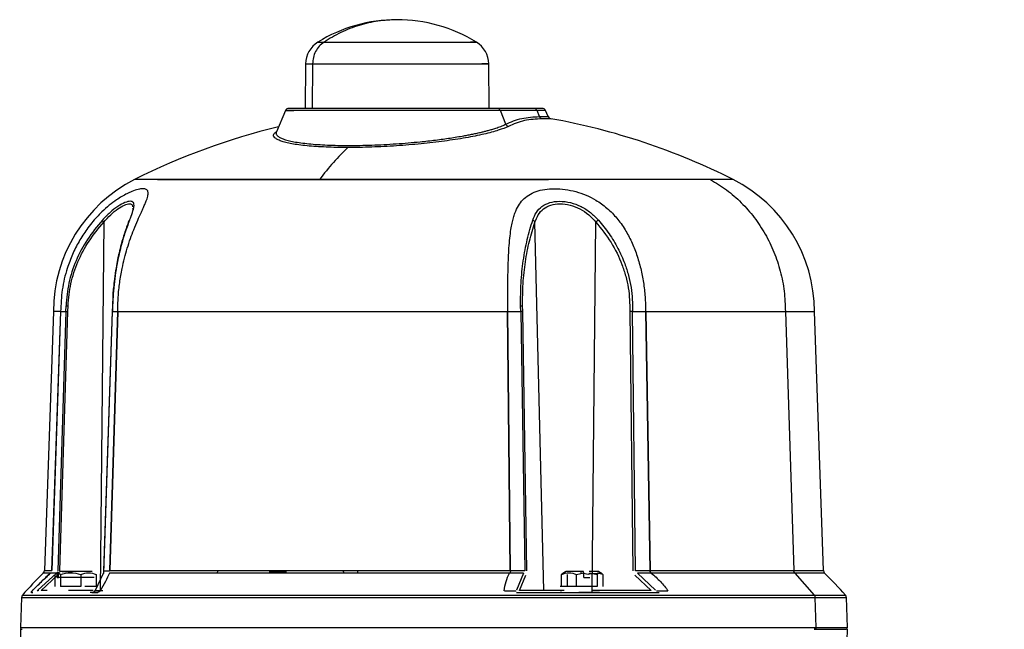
# Model space of a CAD drawing. Header units: millimetres. Extents: x 321 to 2529, y 215 to 2037.
# Tile 56 of 57: x 2118 to 2385, y 1441 to 1606. Entities that reach past the tile are written whole.
import ezdxf

# ---------------------------------------------------------------- set-up
doc = ezdxf.new("R2010")
doc.units = ezdxf.units.MM

msp = doc.modelspace()

# ---------------------------------------------------------------- linework, layer by layer
at = {"color": 7, "linetype": 'Continuous', "lineweight": 25}
for p, q in [((2195.43, 1594.27), (2195.32, 1582.24)), ((2245.13, 1582.24), (2245.03, 1594.27)), ((2189.97, 1581.63), (2187.53, 1575.88)), ((2257.28, 1582.24), (2247.33, 1582.24)), ((2249.62, 1577.95), (2248.18, 1581.63)), ((2258.13, 1581.63), (2248.18, 1581.63)), ((2258.76, 1580.02), (2258.13, 1581.63)), ((2261.12, 1580.02), (2260.43, 1581.63)), ((2148.63, 1555.12), (2148.58, 1554.9)), ((2148.62, 1555.22), (2148.63, 1555.12)), ((2140.77, 1551.45), (2139.77, 1451.73)), ((2259.96, 1451.73), (2257.55, 1551.45)), ((2273.04, 1451.73), (2274.04, 1551.45)), ((2143.2, 1531.06), (2143.03, 1527.08)), ((2130.55, 1527.24), (2130.57, 1528.81)), ((2131.09, 1527.25), (2131.11, 1528.8)), ((2253.68, 1527.24), (2253.65, 1528.81)), ((2254.22, 1527.25), (2254.19, 1528.8)), ((2127.14, 1527.25), (2124.69, 1457.14)), ((2129.09, 1527.24), (2126.74, 1457.14)), ((2126.76, 1457.14), (2129.12, 1527.24)), ((2130.55, 1527.24), (2128.34, 1457.08)), ((2128.88, 1457.07), (2131.09, 1527.25)), ((2129.1, 1527.17), (2129.1, 1527.22)), ((2129.11, 1527.22), (2129.1, 1527.22)), ((2129.11, 1527.22), (2129.1, 1527.17)), ((2129.12, 1527.24), (2130.55, 1527.24)), ((2143.03, 1527.27), (2140.69, 1456.38)), ((2140.79, 1457.08), (2143.11, 1527.24)), ((2144.54, 1527.24), (2142.37, 1457.14)), ((2144.59, 1527.24), (2142.42, 1457.14)), ((2143.11, 1527.24), (2144.54, 1527.24)), ((2144.55, 1527.22), (2144.56, 1527.22)), ((2144.56, 1527.17), (2144.55, 1527.22)), ((2144.56, 1527.22), (2144.56, 1527.17)), ((2250.84, 1457.14), (2250.13, 1527.24)), ((2250.18, 1527.17), (2250.18, 1527.22)), ((2250.18, 1527.22), (2250.2, 1527.22)), ((2250.2, 1527.22), (2250.18, 1527.17)), ((2250.22, 1527.24), (2253.68, 1527.24)), ((2250.94, 1457.14), (2250.22, 1527.24)), ((2253.68, 1527.24), (2254.76, 1457.08)), ((2255.3, 1457.07), (2254.22, 1527.25)), ((2283.24, 1527.25), (2284.04, 1457.07)), ((2284, 1527.24), (2287.46, 1527.24)), ((2284.8, 1457.08), (2284, 1527.24)), ((2287.46, 1527.24), (2288.62, 1457.14)), ((2287.51, 1527.22), (2287.49, 1527.22)), ((2287.49, 1527.22), (2287.51, 1527.17)), ((2287.51, 1527.22), (2287.51, 1527.17)), ((2287.55, 1527.24), (2288.71, 1457.14)), ((2325.37, 1527.24), (2327.63, 1457.14)), ((2335.66, 1457.14), (2333.22, 1527.24)), ((2127.97, 1456.47), (2122.97, 1451.86)), ((2123.82, 1451.73), (2128.29, 1455.86)), ((2127.97, 1456.47), (2126.45, 1456.47)), ((2127.61, 1456.09), (2127.74, 1456.19)), ((2127.61, 1452.84), (2127.61, 1456.09)), ((2128.4, 1456.67), (2128, 1456.44)), ((2128.01, 1456.41), (2128.13, 1456.5)), ((2128.13, 1455.24), (2128.13, 1456.5)), ((2129.1, 1456.84), (2128.52, 1456.5)), ((2128.52, 1455.24), (2128.52, 1456.5)), ((2128.52, 1456.5), (2129.03, 1456.09)), ((2129.03, 1456.09), (2129.03, 1452.84)), ((2134.58, 1456.09), (2134.58, 1452.84)), ((2138.57, 1451.86), (2140.74, 1456.47)), ((2138.72, 1456.09), (2138.72, 1452.84)), ((2140.79, 1457.08), (2142.37, 1457.08)), ((2254.46, 1456.47), (2250.78, 1456.47)), ((2254.76, 1457.08), (2250.93, 1457.08)), ((2254.46, 1456.47), (2252.52, 1451.86)), ((2253.35, 1451.73), (2255.09, 1455.86)), ((2266.02, 1456.84), (2264.76, 1456.09)), ((2265.16, 1456.32), (2264.76, 1456.09)), ((2264.76, 1452.84), (2264.76, 1456.09)), ((2265.93, 1456.86), (2265.12, 1456.4)), ((2266.33, 1452.84), (2266.33, 1456.09)), ((2268.79, 1456.09), (2270.81, 1456.5)), ((2268.79, 1452.84), (2268.79, 1456.09)), ((2271.93, 1456.09), (2269.91, 1456.5)), ((2270.81, 1456.5), (2270.66, 1456.84)), ((2270.81, 1455.24), (2270.81, 1456.5)), ((2273.06, 1456.34), (2271.93, 1456.09)), ((2272.36, 1456.5), (2274.38, 1456.09)), ((2275.96, 1456.09), (2274.36, 1456.44)), ((2274.38, 1456.09), (2274.38, 1452.84)), ((2275.6, 1456.4), (2274.79, 1456.86)), ((2275.96, 1456.09), (2275.96, 1452.84)), ((2284.61, 1455.86), (2289, 1451.73)), ((2288.63, 1457.08), (2284.8, 1457.08)), ((2290.19, 1451.86), (2285.28, 1456.47)), ((2288.95, 1456.47), (2285.28, 1456.47)), ((2327.91, 1456.46), (2333.14, 1450.5)), ((2128.13, 1455.24), (2128.52, 1455.24)), ((2138.21, 1455.24), (2128.52, 1455.24)), ((2270.81, 1455.24), (2272.36, 1455.24)), ((2122.97, 1451.86), (2122.71, 1451.6)), ((2134.58, 1452.84), (2129.03, 1452.84)), ((2138.72, 1452.84), (2135.63, 1452.84)), ((2137.83, 1451.24), (2137.1, 1451.24)), ((2137.88, 1451.24), (2137.86, 1451.24)), ((2138.43, 1451.6), (2138.29, 1451.48)), ((2138.45, 1451.64), (2138.35, 1451.56)), ((2138.43, 1451.6), (2138.57, 1451.86)), ((2138.71, 1451.24), (2139.17, 1451.24)), ((2252.45, 1451.6), (2249.3, 1451.6)), ((2259.96, 1451.73), (2253.35, 1451.73)), ((2264.82, 1451.24), (2264.36, 1451.24)), ((2274.38, 1452.84), (2268.79, 1452.84)), ((2289, 1451.73), (2273.04, 1451.73)), ((2293.57, 1451.6), (2290.42, 1451.6)), ((2118.48, 1449.88), (2118.19, 1441.75)), ((2333.37, 1449.87), (2333.63, 1441.76)), ((2342.16, 1441.75), (2341.88, 1449.88)), ((2118.2, 1441.24), (2118.38, 1434.24)), ((2341.91, 1431.85), (2342.16, 1441.24))]:
    msp.add_line(p, q, dxfattribs=at)
at = {"color": 8, "linetype": 'Continuous', "lineweight": 25}
for p, q in [((2197.32, 1594.27), (2197.22, 1582.24)), ((2125.42, 1451.73), (2123.82, 1451.73)), ((2137.87, 1451.73), (2131.22, 1451.73)), ((2138.58, 1451.73), (2140.54, 1451.73))]:
    msp.add_line(p, q, dxfattribs=at)
at = {"color": 7, "linetype": 'Continuous', "lineweight": 25}
for centre, radius, start, end in [((2220.23, 1565.24), 41, 90.1026, 121.5666), ((2220.23, 1565.24), 41, 58.4333, 90.1026), ((2202.43, 1594.21), 7, 121.545, 179.5), ((2238.03, 1594.21), 7, 0.5, 58.4317), ((2190.89, 1581.24), 1, 90, 157.0178), ((2259.52, 1581.24), 1, 23.0194, 90), ((2262.04, 1580.41), 1, 202.9831, 270), ((2230.18, 1402.24), 180, 63.2391, 79.8617), ((2230.18, 1402.24), 180, 103.5148, 116.7608), ((2167.14, 1527.24), 40, 116.7611, 179.9986), ((2293.22, 1527.24), 40, 0, 63.2389), ((2222.99, 1357.06), 140, 134.7671, 138.131), ((2123.69, 1457.17), 1, 314.8834, 358.0408), ((2336.66, 1457.17), 1, 181.9436, 225.0243), ((2237.37, 1357.06), 140, 41.869, 45.2329), ((2119.48, 1449.84), 1, 138.1089, 178), ((2340.88, 1449.84), 1, 2, 41.8986), ((2118.69, 1441.74), 0.5, 178.0283, 270), ((2341.66, 1441.74), 0.5, 270, 1.9977)]:
    msp.add_arc(centre, radius, start, end, dxfattribs=at)
for points in [[(2220.23, 1606.24), (2218.49, 1606.16), (2215.01, 1606.02), (2209.9, 1604.8), (2204.95, 1602.94), (2201.92, 1601.09), (2200.4, 1600.17)], [(2200.4, 1600.17), (2199.95, 1599.83), (2199.07, 1599.13), (2198.1, 1597.68), (2197.45, 1596.04), (2197.36, 1594.86), (2197.32, 1594.27)], [(2200.4, 1600.17), (2201.01, 1600.17), (2202.23, 1600.17), (2204.96, 1600.17), (2208.22, 1600.17), (2211.96, 1600.17), (2216.01, 1600.17), (2220.23, 1600.17), (2224.44, 1600.17), (2228.49, 1600.17), (2232.23, 1600.17), (2235.5, 1600.17), (2238.19, 1600.17), (2240.18, 1600.17), (2241.42, 1600.17), (2241.82, 1600.17), (2241.45, 1600.17), (2240.52, 1600.17), (2240.06, 1600.17)], [(2197.32, 1594.27), (2198.02, 1594.27), (2199.44, 1594.27), (2202.59, 1594.27), (2206.36, 1594.27), (2210.68, 1594.27), (2215.36, 1594.27), (2220.23, 1594.27), (2225.1, 1594.27), (2229.78, 1594.27), (2234.09, 1594.27), (2237.88, 1594.27), (2240.98, 1594.27), (2243.29, 1594.27), (2244.71, 1594.27), (2245.18, 1594.27), (2244.75, 1594.27), (2243.67, 1594.27), (2243.14, 1594.27)], [(2248.18, 1581.63), (2247.32, 1581.63), (2245.6, 1581.63), (2241.75, 1581.63), (2237.15, 1581.63), (2231.88, 1581.63), (2226.17, 1581.63), (2220.23, 1581.63), (2214.29, 1581.63), (2208.57, 1581.63), (2203.31, 1581.63), (2198.69, 1581.63), (2194.91, 1581.63), (2192.09, 1581.63), (2190.36, 1581.63), (2189.79, 1581.63), (2190.31, 1581.63), (2191.62, 1581.63), (2192.27, 1581.63)], [(2247.33, 1582.24), (2246.5, 1582.24), (2244.83, 1582.24), (2241.09, 1582.24), (2236.64, 1582.24), (2231.53, 1582.24), (2225.99, 1582.24), (2220.23, 1582.24), (2214.47, 1582.24), (2208.93, 1582.24), (2203.82, 1582.24), (2199.35, 1582.24), (2195.67, 1582.24), (2192.96, 1582.24), (2191.22, 1582.24), (2191, 1582.24), (2190.89, 1582.24)], [(2248.18, 1581.63), (2248.14, 1581.72), (2248.06, 1581.89), (2247.85, 1582.08), (2247.6, 1582.21), (2247.42, 1582.23), (2247.33, 1582.24)], [(2259.52, 1582.24), (2259.42, 1582.24), (2259.23, 1582.24), (2257.93, 1582.24), (2257.28, 1582.24)], [(2258.13, 1581.63), (2258.09, 1581.72), (2258.01, 1581.89), (2257.8, 1582.08), (2257.55, 1582.21), (2257.37, 1582.23), (2257.28, 1582.24)], [(2249.62, 1577.95), (2251.04, 1578.56), (2253.86, 1579.76), (2257.13, 1579.93), (2258.76, 1580.02)], [(2259.45, 1579.43), (2257.83, 1579.34), (2254.58, 1579.17), (2251.77, 1577.97), (2250.36, 1577.37)], [(2258.76, 1580.02), (2258.8, 1579.95), (2258.87, 1579.8), (2259.03, 1579.62), (2259.23, 1579.49), (2259.38, 1579.45), (2259.45, 1579.43)], [(2249.62, 1577.95), (2249.66, 1577.88), (2249.74, 1577.74), (2249.92, 1577.56), (2250.13, 1577.43), (2250.29, 1577.39), (2250.36, 1577.37)], [(2206.89, 1571.64), (2205.58, 1570.35), (2202.95, 1567.76), (2200.42, 1564.56), (2199.16, 1562.96)], [(2155.3, 1562.96), (2156.77, 1562.96), (2159.73, 1562.96), (2165.71, 1562.96), (2172.7, 1562.96), (2180.7, 1562.96), (2189.54, 1562.96), (2199.07, 1562.96), (2209.14, 1562.96), (2219.57, 1562.96), (2230.18, 1562.96), (2240.78, 1562.96), (2251.24, 1562.96), (2257.87, 1562.96), (2261.19, 1562.96)], [(2305.06, 1562.96), (2303.58, 1562.96), (2300.63, 1562.96), (2294.65, 1562.96), (2287.66, 1562.96), (2279.66, 1562.96), (2270.82, 1562.96), (2261.28, 1562.96), (2251.21, 1562.96), (2240.79, 1562.96), (2230.18, 1562.96), (2219.57, 1562.96), (2209.12, 1562.96), (2202.48, 1562.96), (2199.16, 1562.96)], [(2305.06, 1562.96), (2306.54, 1562.07), (2309.52, 1560.28), (2313.49, 1556.79), (2317.01, 1552.78), (2319.98, 1548.28), (2322.36, 1543.38), (2324.08, 1538.18), (2325.17, 1532.76), (2325.3, 1529.08), (2325.37, 1527.24)], [(2130.55, 1527.24), (2130.58, 1527.24), (2130.64, 1527.25), (2130.76, 1527.25), (2130.91, 1527.25), (2131.03, 1527.25), (2131.09, 1527.25)], [(2144.59, 1527.24), (2146.54, 1527.24), (2150.44, 1527.24), (2157.28, 1527.24), (2164.76, 1527.24), (2172.88, 1527.24), (2181.55, 1527.24), (2190.68, 1527.24), (2200.19, 1527.24), (2209.99, 1527.24), (2219.99, 1527.24), (2230.07, 1527.24), (2240.17, 1527.24), (2246.81, 1527.24), (2250.13, 1527.24)], [(2254.22, 1527.25), (2254.2, 1527.25), (2254.14, 1527.25), (2254.01, 1527.25), (2253.86, 1527.25), (2253.74, 1527.24), (2253.68, 1527.24)], [(2284, 1527.24), (2283.94, 1527.24), (2283.82, 1527.25), (2283.62, 1527.25), (2283.42, 1527.25), (2283.3, 1527.25), (2283.24, 1527.25)], [(2287.55, 1527.24), (2290.29, 1527.24), (2295.77, 1527.24), (2303.22, 1527.24), (2310.01, 1527.24), (2316, 1527.24), (2321.25, 1527.24), (2324, 1527.24), (2325.37, 1527.24)], [(2121.4, 1451.6), (2122.22, 1452.45), (2123.87, 1454.15), (2125.55, 1455.67), (2126.4, 1456.43)], [(2137.63, 1456.84), (2137.62, 1456.84), (2137.58, 1456.84), (2136.86, 1456.84), (2135.73, 1456.84), (2134.29, 1456.84), (2132.71, 1456.84), (2131.2, 1456.84), (2129.89, 1456.84), (2129.36, 1456.84), (2129.1, 1456.84)], [(2250.69, 1456.46), (2247.28, 1456.46), (2240.47, 1456.46), (2230.09, 1456.46), (2219.73, 1456.46), (2209.47, 1456.46), (2199.4, 1456.46), (2189.63, 1456.46), (2180.25, 1456.46), (2171.35, 1456.46), (2163.01, 1456.46), (2155.33, 1456.46), (2148.31, 1456.46), (2144.3, 1456.46), (2142.29, 1456.46)], [(2142.42, 1457.14), (2144.42, 1457.14), (2148.42, 1457.14), (2155.43, 1457.14), (2163.11, 1457.14), (2171.45, 1457.14), (2180.36, 1457.14), (2189.74, 1457.14), (2199.52, 1457.14), (2209.59, 1457.14), (2219.87, 1457.14), (2230.23, 1457.14), (2240.62, 1457.14), (2247.43, 1457.14), (2250.84, 1457.14)], [(2270.66, 1456.84), (2270.14, 1456.84), (2269.1, 1456.84), (2267.68, 1456.84), (2266.56, 1456.84), (2266.2, 1456.84), (2266.02, 1456.84)], [(2288.71, 1457.14), (2291.53, 1457.14), (2297.17, 1457.14), (2304.84, 1457.14), (2311.83, 1457.14), (2318, 1457.14), (2323.39, 1457.14), (2326.22, 1457.14), (2327.63, 1457.14)], [(2327.91, 1456.46), (2326.49, 1456.46), (2323.67, 1456.46), (2318.28, 1456.46), (2312.12, 1456.46), (2305.15, 1456.46), (2297.5, 1456.46), (2291.87, 1456.46), (2289.05, 1456.46)], [(2327.91, 1456.46), (2327.87, 1456.51), (2327.79, 1456.6), (2327.71, 1456.77), (2327.65, 1456.95), (2327.64, 1457.07), (2327.63, 1457.14)], [(2138.35, 1451.56), (2138.37, 1451.62), (2138.41, 1451.74), (2138.52, 1451.82), (2138.57, 1451.86)], [(2272.85, 1451.24), (2272.88, 1451.25), (2272.93, 1451.26), (2272.99, 1451.37), (2273.03, 1451.53), (2273.04, 1451.66), (2273.04, 1451.73)], [(2333.14, 1450.5), (2333.2, 1450.41), (2333.33, 1450.22), (2333.36, 1449.99), (2333.37, 1449.87)], [(2333.63, 1441.76), (2333.63, 1441.72), (2333.63, 1441.66), (2333.61, 1441.56), (2333.57, 1441.47), (2333.51, 1441.39), (2333.44, 1441.32), (2333.35, 1441.28), (2333.27, 1441.24), (2333.2, 1441.24), (2333.17, 1441.24)], [(2333.17, 1441.24), (2334.47, 1441.24), (2337.08, 1441.24), (2339.67, 1441.24), (2341.35, 1441.24), (2341.56, 1441.24), (2341.66, 1441.24)]]:
    msp.add_open_spline(points, degree=3, dxfattribs=at)
at = {"color": 8, "linetype": 'Continuous', "lineweight": 25}
for points, knots in [([(2198.76, 1600.17), (2198.76, 1600.17), (2198.63, 1600.17), (2199.06, 1600.17), (2199.95, 1600.17), (2200.4, 1600.17)], [0, 0, 0, 0, 0.000869, 0.500435, 1, 1, 1, 1]), ([(2206.89, 1571.64), (2205.87, 1571.65), (2203.82, 1571.66), (2200.95, 1571.75), (2198.26, 1571.89), (2195.8, 1572.09), (2193.6, 1572.35), (2191.68, 1572.65), (2190.05, 1572.99), (2188.73, 1573.38), (2187.74, 1573.81), (2186.87, 1574.42), (2186.53, 1575.15), (2187.27, 1575.76), (2187.59, 1576.02)], [0, 0, 0, 0, 0.0741142, 0.1482177, 0.2226535, 0.297064, 0.3714337, 0.445782, 0.5199057, 0.5940291, 0.6685125, 0.7430207, 0.8909957, 1, 1, 1, 1]), ([(2187.53, 1575.88), (2187.52, 1575.86), (2187.45, 1575.72), (2187.44, 1575.47), (2187.53, 1575.14), (2187.82, 1574.77), (2188.39, 1574.37), (2189.36, 1573.94), (2190.64, 1573.55), (2192.23, 1573.2), (2194.1, 1572.9), (2196.26, 1572.65), (2198.66, 1572.45), (2202.16, 1572.25), (2206.99, 1572.15), (2212.26, 1572.25), (2216.62, 1572.44), (2219.93, 1572.64), (2223.23, 1572.9), (2226.09, 1573.16), (2228.56, 1573.43), (2230.64, 1573.67), (2232.65, 1573.94), (2234.59, 1574.21), (2236.46, 1574.51), (2238.1, 1574.79), (2239.51, 1575.05), (2240.72, 1575.29), (2241.93, 1575.55), (2243.02, 1575.79), (2244.02, 1576.04), (2244.96, 1576.28), (2245.96, 1576.56), (2247.11, 1576.92), (2248.19, 1577.31), (2249.06, 1577.67), (2249.46, 1577.87), (2249.62, 1577.95)], [0, 0, 0, 0, 0.003562, 0.028771, 0.052427, 0.074511, 0.111223, 0.14584, 0.182004, 0.216808, 0.252853, 0.288008, 0.324055, 0.359782, 0.430123, 0.500584, 0.536366, 0.572466, 0.607587, 0.643593, 0.666768, 0.690556, 0.714949, 0.737692, 0.761362, 0.785945, 0.802443, 0.819833, 0.838107, 0.857254, 0.871619, 0.888292, 0.907252, 0.928472, 0.959839, 0.983649, 1, 1, 1, 1]), ([(2311.23, 1562.96), (2311.09, 1562.96), (2310.81, 1562.96), (2308.73, 1562.96), (2306.28, 1562.96), (2305.06, 1562.96)], [0, 0, 0, 0, 0.333225, 0.666612, 1, 1, 1, 1]), ([(2140.77, 1551.45), (2141.39, 1552.14), (2142.63, 1553.51), (2144.6, 1555.11), (2146.43, 1556.19), (2147.82, 1556.53), (2148.54, 1556.3), (2148.56, 1555.74), (2148.57, 1555.56)], [0, 0, 0, 0, 0.183676, 0.36655, 0.549263, 0.731562, 0.913422, 1, 1, 1, 1]), ([(2147.6, 1551.77), (2147.61, 1551.81), (2147.65, 1551.9), (2147.73, 1551.96), (2147.77, 1552)], [0, 0, 0, 0, 0.4771136, 1, 1, 1, 1]), ([(2145.82, 1546.16), (2145.8, 1546.09), (2145.75, 1545.97), (2145.72, 1545.82), (2145.71, 1545.76)], [0, 0, 0, 0, 0.550504, 1, 1, 1, 1]), ([(2143.48, 1533.8), (2143.48, 1533.74), (2143.22, 1531.62), (2143.17, 1529.41), (2143.11, 1527.25)], [0, 0, 0, 0, 0.02574, 1, 1, 1, 1]), ([(2124.69, 1457.14), (2124.69, 1457.14), (2124.52, 1457.14), (2125.06, 1457.14), (2126.18, 1457.14), (2126.74, 1457.14)], [0, 0, 0, 0, 0.002857, 0.501428, 1, 1, 1, 1]), ([(2327.63, 1457.14), (2328.87, 1457.14), (2331.33, 1457.14), (2333.79, 1457.14), (2335.37, 1457.14), (2335.57, 1457.14), (2335.66, 1457.14)], [0, 0, 0, 0, 0.2503555, 0.5007109, 0.7510664, 1, 1, 1, 1]), ([(2335.95, 1456.46), (2335.96, 1456.46), (2336.12, 1456.46), (2335.54, 1456.46), (2334.09, 1456.46), (2331.6, 1456.46), (2329.14, 1456.46), (2327.91, 1456.46)], [0, 0, 0, 0, 0.002036, 0.251527, 0.501018, 0.750509, 1, 1, 1, 1]), ([(2118.73, 1450.5), (2118.73, 1450.5), (2118.55, 1450.5), (2119.17, 1450.5), (2120.68, 1450.5), (2123.37, 1450.5), (2127.05, 1450.5), (2131.73, 1450.5), (2137.37, 1450.5), (2143.89, 1450.5), (2151.25, 1450.5), (2159.36, 1450.5), (2168.16, 1450.5), (2177.56, 1450.5), (2187.46, 1450.5), (2197.77, 1450.5), (2208.4, 1450.5), (2219.24, 1450.5), (2230.18, 1450.5), (2241.12, 1450.5), (2251.95, 1450.5), (2262.58, 1450.5), (2272.89, 1450.5), (2282.8, 1450.5), (2292.19, 1450.5), (2300.99, 1450.5), (2309.11, 1450.5), (2316.47, 1450.5), (2322.98, 1450.5), (2328.66, 1450.5), (2331.65, 1450.5), (2333.14, 1450.5)], [0, 0, 0, 0, 0.000001, 0.035715, 0.071429, 0.107144, 0.142858, 0.178572, 0.214286, 0.250001, 0.285715, 0.321429, 0.357143, 0.392858, 0.428572, 0.464286, 0.5, 0.535715, 0.571429, 0.607143, 0.642857, 0.678572, 0.714286, 0.75, 0.785714, 0.821429, 0.857143, 0.892857, 0.928571, 0.964286, 1, 1, 1, 1]), ([(2265.45, 1451.73), (2265.42, 1451.73), (2264.77, 1451.73), (2263.62, 1451.73), (2262.09, 1451.73), (2260.82, 1451.73), (2260.25, 1451.73), (2259.96, 1451.73)], [0, 0, 0, 0, 0.00882, 0.256615, 0.50441, 0.752205, 1, 1, 1, 1]), ([(2276.8, 1451.07), (2275.42, 1451.07), (2272.44, 1451.07), (2269.28, 1451.07), (2267.57, 1451.07)], [0, 0, 0, 0, 0.461936, 1, 1, 1, 1]), ([(2333.14, 1450.5), (2334.44, 1450.5), (2337.04, 1450.5), (2339.63, 1450.5), (2341.31, 1450.5), (2341.52, 1450.5), (2341.62, 1450.5)], [0, 0, 0, 0, 0.250003, 0.500007, 0.75001, 1, 1, 1, 1]), ([(2118.2, 1441.76), (2118.2, 1441.76), (2118.02, 1441.76), (2118.64, 1441.76), (2120.15, 1441.76), (2122.85, 1441.76), (2126.55, 1441.76), (2131.26, 1441.76), (2136.92, 1441.76), (2143.47, 1441.76), (2150.87, 1441.76), (2159.02, 1441.76), (2167.86, 1441.76), (2177.3, 1441.76), (2187.25, 1441.76), (2197.62, 1441.76), (2208.3, 1441.76), (2219.18, 1441.76), (2230.18, 1441.76), (2241.17, 1441.76), (2252.06, 1441.76), (2262.74, 1441.76), (2273.1, 1441.76), (2283.05, 1441.76), (2292.49, 1441.76), (2301.33, 1441.76), (2309.49, 1441.76), (2316.88, 1441.76), (2323.42, 1441.76), (2329.14, 1441.76), (2332.14, 1441.76), (2333.63, 1441.76)], [0, 0, 0, 0, 0.000001, 0.035715, 0.071429, 0.107144, 0.142858, 0.178572, 0.214286, 0.250001, 0.285715, 0.321429, 0.357143, 0.392858, 0.428572, 0.464286, 0.5, 0.535715, 0.571429, 0.607143, 0.642857, 0.678572, 0.714286, 0.75, 0.785714, 0.821429, 0.857143, 0.892857, 0.928571, 0.964286, 1, 1, 1, 1]), ([(2333.63, 1441.76), (2334.94, 1441.76), (2337.56, 1441.76), (2340.16, 1441.76), (2341.85, 1441.76), (2342.06, 1441.76), (2342.16, 1441.76)], [0, 0, 0, 0, 0.25, 0.5, 0.75, 1, 1, 1, 1])]:
    msp.add_open_spline(points, degree=3, knots=knots, dxfattribs=at)
for points in [[(2195.43, 1594.27), (2195.51, 1594.27), (2195.67, 1594.27), (2196.77, 1594.27), (2197.32, 1594.27)], [(2260.44, 1581.63), (2260.34, 1581.63), (2260.14, 1581.63), (2258.8, 1581.63), (2258.13, 1581.63)], [(2258.76, 1580.02), (2259.45, 1580.02), (2260.82, 1580.02), (2261.02, 1580.02), (2261.12, 1580.02)], [(2199.16, 1562.96), (2195.95, 1562.96), (2189.51, 1562.96), (2180.7, 1562.96), (2172.7, 1562.96), (2165.69, 1562.96), (2159.79, 1562.96), (2155.08, 1562.96), (2151.68, 1562.96), (2149.53, 1562.96), (2149.26, 1562.96), (2149.13, 1562.96)], [(2118.48, 1449.87), (2118.58, 1449.87), (2118.79, 1449.87), (2120.46, 1449.87), (2123.11, 1449.87), (2126.82, 1449.87), (2131.51, 1449.87), (2137.15, 1449.87), (2143.69, 1449.87), (2151.07, 1449.87), (2159.2, 1449.87), (2168.02, 1449.87), (2177.44, 1449.87), (2187.36, 1449.87), (2197.7, 1449.87), (2208.35, 1449.87), (2219.21, 1449.87), (2230.18, 1449.87), (2241.14, 1449.87), (2252, 1449.87), (2262.65, 1449.87), (2272.99, 1449.87), (2282.92, 1449.87), (2292.33, 1449.87), (2301.15, 1449.87), (2309.29, 1449.87), (2316.66, 1449.87), (2323.19, 1449.87), (2328.89, 1449.87), (2331.88, 1449.87), (2333.37, 1449.87)], [(2333.37, 1449.87), (2334.68, 1449.87), (2337.29, 1449.87), (2339.88, 1449.87), (2341.57, 1449.87), (2341.77, 1449.87), (2341.88, 1449.87)]]:
    msp.add_open_spline(points, degree=3, dxfattribs=at)
at = {"color": 7, "linetype": 'Continuous', "lineweight": 25}
for points, knots in [([(2261.86, 1579.43), (2261.76, 1579.43), (2261.55, 1579.43), (2260.15, 1579.43), (2259.45, 1579.43)], [0, 0, 0, 0, 0.499911, 1, 1, 1, 1]), ([(2250.36, 1577.37), (2249.53, 1577.01), (2247.86, 1576.3), (2243.84, 1575.24), (2239.72, 1574.41), (2236.01, 1573.8), (2233.05, 1573.38), (2229.94, 1572.99), (2226.71, 1572.65), (2223.4, 1572.35), (2220.05, 1572.09), (2216.68, 1571.89), (2213.34, 1571.75), (2210.05, 1571.66), (2207.95, 1571.65), (2206.89, 1571.64)], [0, 0, 0, 0, 0.125386, 0.250221, 0.375208, 0.437522, 0.499819, 0.562438, 0.625062, 0.687482, 0.749924, 0.812331, 0.874763, 0.937376, 1, 1, 1, 1]), ([(2144.56, 1527.22), (2144.59, 1528.54), (2144.64, 1531.18), (2145.06, 1535.08), (2145.66, 1538.6), (2146.38, 1541.69), (2147.14, 1544.41), (2147.99, 1546.98), (2148.96, 1549.53), (2149.96, 1551.93), (2150.85, 1553.9), (2151.52, 1555.37), (2151.99, 1556.46), (2152.47, 1557.64), (2152.82, 1558.79), (2152.82, 1559.76), (2152.38, 1560.34), (2151.46, 1560.54), (2150.12, 1560.36), (2148.59, 1559.85), (2147.08, 1559.17), (2145.69, 1558.41), (2144.07, 1557.38), (2142.23, 1556), (2140.44, 1554.41), (2138.85, 1552.79), (2137.48, 1551.22), (2135.83, 1549.06), (2134.01, 1546.23), (2132.24, 1542.7), (2130.61, 1538.35), (2129.36, 1533.17), (2129.18, 1529.21), (2129.1, 1527.22)], [0, 0, 0, 0, 0.0416256, 0.0833332, 0.1244804, 0.1562763, 0.1868582, 0.2187455, 0.248885, 0.2838213, 0.316108, 0.3363331, 0.3556527, 0.3742064, 0.4060246, 0.4367809, 0.4680319, 0.4993501, 0.5307712, 0.5620265, 0.5825729, 0.6034145, 0.6248851, 0.6529443, 0.6828732, 0.7040877, 0.7264316, 0.749996, 0.7908444, 0.8327188, 0.8748452, 0.9374174, 1, 1, 1, 1]), ([(2250.18, 1527.22), (2250.18, 1528.55), (2250.17, 1531.22), (2250.2, 1535.14), (2250.26, 1538.69), (2250.36, 1541.77), (2250.51, 1544.51), (2250.72, 1547.07), (2251, 1549.3), (2251.33, 1551.11), (2251.69, 1552.59), (2252.21, 1554.21), (2252.99, 1555.88), (2254.2, 1557.52), (2255.78, 1558.83), (2257.79, 1559.79), (2260.18, 1560.36), (2262.85, 1560.54), (2265.69, 1560.34), (2268.59, 1559.76), (2271.42, 1558.79), (2273.74, 1557.62), (2275.6, 1556.4), (2277.1, 1555.21), (2278.48, 1553.91), (2279.74, 1552.51), (2280.89, 1551.03), (2282.27, 1548.95), (2283.74, 1546.18), (2285.15, 1542.66), (2286.22, 1538.94), (2286.97, 1535.1), (2287.43, 1531.2), (2287.48, 1528.55), (2287.51, 1527.22)], [0, 0, 0, 0, 0.041984, 0.084172, 0.125221, 0.157537, 0.187612, 0.220211, 0.250096, 0.272266, 0.293092, 0.312635, 0.345238, 0.375195, 0.406559, 0.437998, 0.469253, 0.500673, 0.531991, 0.563241, 0.594507, 0.625813, 0.645555, 0.666396, 0.688508, 0.70808, 0.72894, 0.751149, 0.791299, 0.832956, 0.875522, 0.916301, 0.958233, 1, 1, 1, 1]), ([(2147.77, 1552), (2148.05, 1552.71), (2148.61, 1554.12), (2149.05, 1555.76), (2148.93, 1556.84), (2148.1, 1557.22), (2146.59, 1556.85), (2144.61, 1555.77), (2142.46, 1554.13), (2141.09, 1552.71), (2140.4, 1552)], [0, 0, 0, 0, 0.124825, 0.249879, 0.37475, 0.499266, 0.624064, 0.74913, 0.874296, 1, 1, 1, 1]), ([(2256.94, 1552), (2257.23, 1552.71), (2257.8, 1554.13), (2259.35, 1555.77), (2261.49, 1556.85), (2264.19, 1557.22), (2267.17, 1556.84), (2270.08, 1555.76), (2272.68, 1554.12), (2274.05, 1552.71), (2274.74, 1552)], [0, 0, 0, 0, 0.1257037, 0.2508702, 0.3759358, 0.5007342, 0.6252501, 0.7501209, 0.8751755, 1, 1, 1, 1]), ([(2257.55, 1551.45), (2257.81, 1552.14), (2258.35, 1553.51), (2259.78, 1555.11), (2261.77, 1556.18), (2264.3, 1556.55), (2267.09, 1556.17), (2269.78, 1555.1), (2272.18, 1553.5), (2273.42, 1552.13), (2274.04, 1551.45)], [0, 0, 0, 0, 0.1257275, 0.2509061, 0.3759744, 0.50076, 0.6252444, 0.7501047, 0.8751668, 1, 1, 1, 1]), ([(2140.4, 1552), (2138.99, 1550.29), (2136.21, 1546.92), (2133.17, 1541.12), (2131.12, 1535.06), (2130.75, 1530.88), (2130.57, 1528.81)], [0, 0, 0, 0, 0.262761, 0.516676, 0.761478, 1, 1, 1, 1]), ([(2140.77, 1551.45), (2140.72, 1551.5), (2140.63, 1551.61), (2140.51, 1551.76), (2140.43, 1551.9), (2140.41, 1551.96), (2140.4, 1552)], [0, 0, 0, 0, 0.246545, 0.5, 0.753455, 1, 1, 1, 1]), ([(2147.77, 1552), (2147.31, 1550.79), (2146.41, 1548.4), (2145.28, 1544.43), (2144.44, 1540.63), (2143.85, 1537.06), (2143.32, 1532.75), (2143.19, 1529.44), (2143.11, 1527.24)], [0, 0, 0, 0, 0.177535, 0.349281, 0.516778, 0.640504, 0.761977, 1, 1, 1, 1]), ([(2147.59, 1551.77), (2147.17, 1550.65), (2146.42, 1548.65), (2145.55, 1545.68), (2144.95, 1543.3), (2144.49, 1541.19), (2144.06, 1538.85), (2143.66, 1536.33), (2143.49, 1534.5), (2143.42, 1533.74)], [0, 0, 0, 0, 0.2183223, 0.391096, 0.5217062, 0.6159625, 0.7320293, 0.8889809, 1, 1, 1, 1]), ([(2253.65, 1528.81), (2253.66, 1530.88), (2253.69, 1535.06), (2254.34, 1541.12), (2255.4, 1546.92), (2256.42, 1550.29), (2256.94, 1552)], [0, 0, 0, 0, 0.238522, 0.483324, 0.737239, 1, 1, 1, 1]), ([(2256.94, 1552), (2257.01, 1551.96), (2257.15, 1551.9), (2257.32, 1551.76), (2257.47, 1551.61), (2257.52, 1551.5), (2257.55, 1551.45)], [0, 0, 0, 0, 0.246545, 0.5, 0.753455, 1, 1, 1, 1]), ([(2274.74, 1552), (2274.68, 1551.96), (2274.57, 1551.9), (2274.38, 1551.76), (2274.2, 1551.61), (2274.1, 1551.5), (2274.04, 1551.45)], [0, 0, 0, 0, 0.246545, 0.5, 0.753455, 1, 1, 1, 1]), ([(2274.74, 1552), (2275.73, 1550.79), (2277.68, 1548.4), (2280.06, 1544.43), (2281.78, 1540.63), (2282.92, 1537.06), (2283.88, 1532.75), (2283.96, 1529.44), (2284, 1527.24)], [0, 0, 0, 0, 0.177535, 0.349281, 0.516778, 0.640504, 0.761977, 1, 1, 1, 1]), ([(2131.11, 1528.8), (2131.29, 1530.82), (2131.65, 1534.9), (2133.67, 1540.83), (2136.65, 1546.5), (2139.38, 1549.78), (2140.77, 1551.45)], [0, 0, 0, 0, 0.237637, 0.482598, 0.736633, 1, 1, 1, 1]), ([(2254.19, 1528.8), (2254.2, 1530.82), (2254.24, 1534.9), (2254.91, 1540.83), (2255.98, 1546.5), (2257.02, 1549.78), (2257.55, 1551.45)], [0, 0, 0, 0, 0.2376366, 0.4825979, 0.7366333, 1, 1, 1, 1]), ([(2274.04, 1551.45), (2275.48, 1549.67), (2278.29, 1546.18), (2280.79, 1541.06), (2282.16, 1536.85), (2283.12, 1532.63), (2283.19, 1529.39), (2283.24, 1527.25)], [0, 0, 0, 0, 0.263458, 0.517313, 0.640673, 0.762336, 1, 1, 1, 1]), ([(2143.42, 1533.74), (2143.35, 1533.16), (2143.25, 1532.28), (2143.22, 1531.37), (2143.2, 1531.06)], [0, 0, 0, 0, 0.655629, 1, 1, 1, 1]), ([(2130.57, 1528.81), (2130.6, 1528.81), (2130.65, 1528.81), (2130.78, 1528.81), (2130.93, 1528.81), (2131.05, 1528.81), (2131.11, 1528.8)], [0, 0, 0, 0, 0.247577, 0.5, 0.752423, 1, 1, 1, 1]), ([(2253.65, 1528.81), (2253.7, 1528.81), (2253.82, 1528.81), (2253.97, 1528.81), (2254.1, 1528.81), (2254.16, 1528.81), (2254.19, 1528.8)], [0, 0, 0, 0, 0.247577, 0.5, 0.752423, 1, 1, 1, 1]), ([(2129.09, 1527.24), (2128.52, 1527.24), (2127.38, 1527.24), (2127.22, 1527.24), (2127.14, 1527.24)], [0, 0, 0, 0, 0.502734, 1, 1, 1, 1]), ([(2129.09, 1527.24), (2129.09, 1527.24), (2129.09, 1527.24), (2129.09, 1527.24), (2129.1, 1527.22), (2129.1, 1527.19), (2129.1, 1527.17)], [0, 0, 0, 0, 0.070564, 0.149537, 0.352433, 1, 1, 1, 1]), ([(2129.11, 1527.22), (2129.11, 1527.23), (2129.11, 1527.24), (2129.12, 1527.24), (2129.12, 1527.24), (2129.12, 1527.24)], [0, 0, 0, 0, 0.580006, 0.802476, 1, 1, 1, 1]), ([(2143.11, 1527.24), (2143.09, 1527.24), (2143.05, 1527.25), (2143.03, 1527.25), (2143.03, 1527.25), (2143.03, 1527.25)], [0, 0, 0, 0, 0.499709, 0.999417, 1, 1, 1, 1]), ([(2144.55, 1527.22), (2144.55, 1527.23), (2144.55, 1527.24), (2144.55, 1527.24), (2144.54, 1527.24), (2144.54, 1527.24)], [0, 0, 0, 0, 0.579888, 0.802396, 1, 1, 1, 1]), ([(2144.59, 1527.24), (2144.59, 1527.24), (2144.59, 1527.24), (2144.58, 1527.24), (2144.57, 1527.22), (2144.57, 1527.19), (2144.56, 1527.17)], [0, 0, 0, 0, 0.070546, 0.1495, 0.352374, 1, 1, 1, 1]), ([(2250.18, 1527.17), (2250.17, 1527.19), (2250.16, 1527.22), (2250.14, 1527.24), (2250.14, 1527.24), (2250.13, 1527.24), (2250.13, 1527.24)], [0, 0, 0, 0, 0.647567, 0.850463, 0.929436, 1, 1, 1, 1]), ([(2250.22, 1527.24), (2250.22, 1527.24), (2250.22, 1527.24), (2250.21, 1527.24), (2250.2, 1527.23), (2250.2, 1527.22)], [0, 0, 0, 0, 0.197524, 0.419994, 1, 1, 1, 1]), ([(2287.46, 1527.24), (2287.46, 1527.24), (2287.47, 1527.24), (2287.48, 1527.24), (2287.48, 1527.23), (2287.49, 1527.22)], [0, 0, 0, 0, 0.197604, 0.420112, 1, 1, 1, 1]), ([(2287.55, 1527.24), (2287.55, 1527.24), (2287.54, 1527.24), (2287.54, 1527.24), (2287.52, 1527.22), (2287.51, 1527.19), (2287.51, 1527.17)], [0, 0, 0, 0, 0.070546, 0.1495, 0.352374, 1, 1, 1, 1]), ([(2325.37, 1527.24), (2326.57, 1527.24), (2328.96, 1527.24), (2331.4, 1527.24), (2332.8, 1527.24), (2333.38, 1527.24), (2333.21, 1527.24), (2333.21, 1527.24)], [0, 0, 0, 0, 0.249372, 0.498743, 0.748115, 0.997486, 1, 1, 1, 1]), ([(2424.33, 1488.45), (2424.23, 1488.45), (2423.28, 1488.51), (2421.49, 1488.31), (2419, 1487.83), (2416.55, 1487.02), (2414.14, 1485.91), (2411.77, 1484.5), (2409.45, 1482.77), (2407.17, 1480.73), (2404.95, 1478.36), (2402.8, 1475.69), (2400.73, 1472.72), (2398.75, 1469.47), (2396.88, 1465.97), (2395.11, 1462.24), (2393.45, 1458.28), (2391.9, 1454.12), (2390.46, 1449.76), (2389.13, 1445.23), (2387.91, 1440.53), (2386.81, 1435.67), (2385.82, 1430.68), (2384.95, 1425.56), (2384.2, 1420.33), (2383.56, 1415.01), (2383.05, 1409.62), (2382.66, 1404.16), (2382.39, 1398.65), (2382.25, 1393.12), (2382.23, 1387.58), (2382.33, 1382.04), (2382.56, 1376.53), (2382.91, 1371.06), (2383.38, 1365.64), (2383.97, 1360.3), (2384.69, 1355.05), (2385.52, 1349.9), (2386.46, 1344.87), (2387.53, 1339.98), (2388.7, 1335.24), (2389.99, 1330.66), (2391.39, 1326.26), (2392.89, 1322.05), (2394.51, 1318.03), (2396.23, 1314.23), (2398.06, 1310.65), (2400, 1307.31), (2402.05, 1304.21), (2404.22, 1301.38), (2406.19, 1299.15), (2407.47, 1297.93), (2407.94, 1297.48)], [0, 0, 0, 0, 0.0021845, 0.0200084, 0.0378174, 0.0557891, 0.0741096, 0.0929287, 0.1123381, 0.1323507, 0.1528934, 0.173829, 0.1949992, 0.2162676, 0.2375237, 0.258718, 0.2798325, 0.3008637, 0.3218157, 0.3426961, 0.3635134, 0.3842763, 0.4049927, 0.4256701, 0.4463149, 0.4669331, 0.4875299, 0.5081102, 0.5286784, 0.5492386, 0.5697947, 0.5903506, 0.610909, 0.6314735, 0.6520482, 0.6726373, 0.6932451, 0.7138767, 0.7345375, 0.7552335, 0.7759717, 0.7967596, 0.8176058, 0.8385196, 0.859511, 0.8805893, 0.901762, 0.9230311, 0.9443875, 0.9658007, 0.9871766, 1, 1, 1, 1]), ([(2126.4, 1456.46), (2125.56, 1455.7), (2123.87, 1454.18), (2122.22, 1452.47), (2121.39, 1451.61)], [0, 0, 0, 0, 0.500186, 1, 1, 1, 1]), ([(2126.4, 1456.46), (2125.82, 1456.46), (2124.65, 1456.46), (2124.48, 1456.46), (2124.4, 1456.46)], [0, 0, 0, 0, 0.502049, 1, 1, 1, 1]), ([(2129.03, 1456.09), (2129.96, 1456.31), (2131.81, 1456.76), (2133.66, 1456.31), (2134.58, 1456.09)], [0, 0, 0, 0, 0.5009328, 1, 1, 1, 1]), ([(2129.52, 1456.84), (2129.65, 1456.84), (2129.96, 1456.84), (2130.9, 1456.84), (2131.76, 1456.84), (2132.19, 1456.84)], [0, 0, 0, 0, 0.2610167, 0.6305084, 1, 1, 1, 1]), ([(2134.58, 1456.09), (2135.28, 1456.31), (2136.66, 1456.76), (2138.04, 1456.31), (2138.72, 1456.09)], [0, 0, 0, 0, 0.500933, 1, 1, 1, 1]), ([(2142.29, 1456.46), (2141.96, 1455.7), (2141.29, 1454.18), (2140.29, 1452.47), (2139.79, 1451.61)], [0, 0, 0, 0, 0.499821, 1, 1, 1, 1]), ([(2171.4, 1456.47), (2171.47, 1456.55), (2171.61, 1456.73), (2171.69, 1456.96), (2171.73, 1457.08)], [0, 0, 0, 0, 0.445452, 1, 1, 1, 1]), ([(2185.58, 1456.84), (2185.58, 1456.84), (2185.59, 1456.84), (2186.23, 1456.84), (2187.31, 1456.84), (2188.74, 1456.84), (2189.78, 1456.84), (2190.3, 1456.84)], [0, 0, 0, 0, 0.150913, 0.363185, 0.575457, 0.787728, 1, 1, 1, 1]), ([(2205.6, 1457.08), (2205.6, 1457.02), (2205.61, 1456.91), (2205.7, 1456.67), (2205.81, 1456.56), (2205.9, 1456.47)], [0, 0, 0, 0, 0.206731, 0.435993, 1, 1, 1, 1]), ([(2209.42, 1457.08), (2209.45, 1456.96), (2209.5, 1456.73), (2209.55, 1456.55), (2209.57, 1456.47)], [0, 0, 0, 0, 0.5545482, 1, 1, 1, 1]), ([(2249.22, 1451.61), (2249.34, 1452.47), (2249.58, 1454.18), (2250.32, 1455.7), (2250.69, 1456.46)], [0, 0, 0, 0, 0.499814, 1, 1, 1, 1]), ([(2250.93, 1457.08), (2250.91, 1456.96), (2250.86, 1456.73), (2250.81, 1456.55), (2250.78, 1456.47)], [0, 0, 0, 0, 0.554548, 1, 1, 1, 1]), ([(2264.76, 1456.09), (2265.43, 1456.31), (2266.77, 1456.76), (2268.12, 1456.31), (2268.79, 1456.09)], [0, 0, 0, 0, 0.500933, 1, 1, 1, 1]), ([(2272.1, 1456.34), (2272.49, 1456.34), (2273.27, 1456.34), (2274.03, 1456.34), (2274.39, 1456.34), (2274.33, 1456.34), (2274.31, 1456.34)], [0, 0, 0, 0, 0.305264, 0.610528, 0.915792, 1, 1, 1, 1]), ([(2274.78, 1456.84), (2274.79, 1456.84), (2274.87, 1456.84), (2274.45, 1456.84), (2273.57, 1456.84), (2272.67, 1456.84), (2272.21, 1456.84)], [0, 0, 0, 0, 0.087884, 0.391923, 0.695961, 1, 1, 1, 1]), ([(2274.38, 1456.09), (2274.65, 1456.31), (2275.17, 1456.76), (2275.69, 1456.31), (2275.96, 1456.09)], [0, 0, 0, 0, 0.500933, 1, 1, 1, 1]), ([(2288.63, 1457.08), (2288.67, 1456.96), (2288.74, 1456.73), (2288.89, 1456.55), (2288.95, 1456.47)], [0, 0, 0, 0, 0.554548, 1, 1, 1, 1]), ([(2289.01, 1456.49), (2288.95, 1456.58), (2288.81, 1456.76), (2288.75, 1456.99), (2288.71, 1457.1)], [0, 0, 0, 0, 0.499778, 1, 1, 1, 1]), ([(2289.05, 1456.46), (2289.91, 1455.7), (2291.63, 1454.18), (2292.97, 1452.47), (2293.64, 1451.61)], [0, 0, 0, 0, 0.4998207, 1, 1, 1, 1]), ([(2121.53, 1451.07), (2121.42, 1451.08), (2121.25, 1451.09), (2121.16, 1451.19), (2121.17, 1451.31), (2121.22, 1451.4), (2121.27, 1451.47), (2121.32, 1451.54), (2121.37, 1451.59), (2121.39, 1451.61)], [0, 0, 0, 0, 0.498501, 0.748482, 0.873608, 0.91279, 0.944941, 0.972701, 1, 1, 1, 1]), ([(2122.97, 1451.86), (2122.97, 1451.82), (2122.98, 1451.77), (2123.01, 1451.69), (2123.02, 1451.68)], [0, 0, 0, 0, 0.768842, 1, 1, 1, 1]), ([(2139.79, 1451.61), (2139.77, 1451.59), (2139.74, 1451.54), (2139.66, 1451.47), (2139.57, 1451.4), (2139.38, 1451.31), (2139.03, 1451.2), (2138.36, 1451.09), (2137.85, 1451.08), (2137.52, 1451.07)], [0, 0, 0, 0, 0.027069, 0.054561, 0.086323, 0.12495, 0.249714, 0.49975, 1, 1, 1, 1]), ([(2137.79, 1451.24), (2137.86, 1451.24), (2138, 1451.25), (2138.19, 1451.33), (2138.35, 1451.45), (2138.4, 1451.55), (2138.43, 1451.6)], [0, 0, 0, 0, 0.249421, 0.499787, 0.757746, 1, 1, 1, 1]), ([(2138.29, 1451.48), (2138.22, 1451.41), (2138.09, 1451.26), (2137.89, 1451.25), (2137.79, 1451.24)], [0, 0, 0, 0, 0.497958, 1, 1, 1, 1]), ([(2267.57, 1451.07), (2265.97, 1451.07), (2261.09, 1451.07), (2255.99, 1451.07), (2252.57, 1451.07)], [0, 0, 0, 0, 0.328239, 1, 1, 1, 1]), ([(2268.73, 1452.84), (2268.5, 1452.84), (2267.54, 1452.84), (2266.02, 1452.84), (2264.63, 1452.84), (2264.45, 1452.84), (2264.36, 1452.84)], [0, 0, 0, 0, 0.0910015, 0.394001, 0.6970005, 1, 1, 1, 1]), ([(2274.98, 1451.24), (2274.16, 1451.24), (2272.35, 1451.24), (2270.44, 1451.24), (2269.39, 1451.24)], [0, 0, 0, 0, 0.4561432, 1, 1, 1, 1]), ([(2291.17, 1451.07), (2288.2, 1451.07), (2283.58, 1451.07), (2278.59, 1451.07), (2276.8, 1451.07)], [0, 0, 0, 0, 0.640625, 1, 1, 1, 1])]:
    msp.add_open_spline(points, degree=3, knots=knots, dxfattribs=at)

doc.saveas('drawing.dxf')
